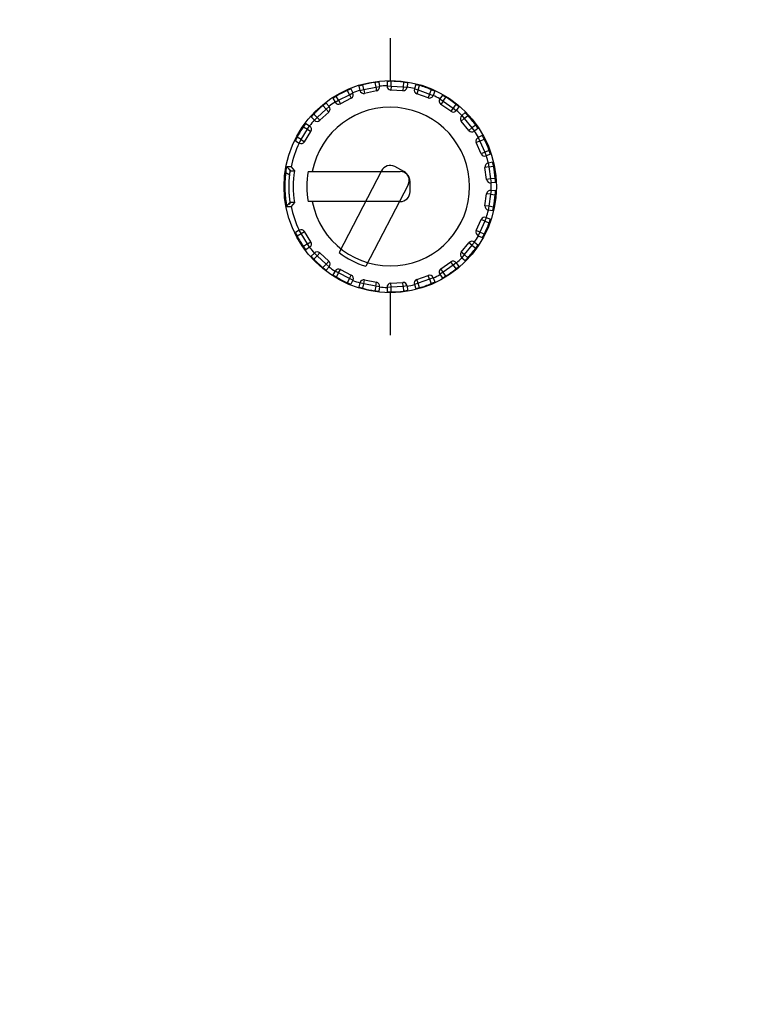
# Model space of a CAD drawing. Header units: millimetres. Extents: x -352 to 208, y -742 to -399.
# Tile 10 of 24: x -134 to -98, y -568 to -518. Entities that reach past the tile are written whole.
import ezdxf

# ---------------------------------------------------------------- set-up
doc = ezdxf.new("R2010")
doc.units = ezdxf.units.MM
doc.header["$LTSCALE"] = 23.1
doc.header["$PDMODE"] = 3
doc.header["$PDSIZE"] = 8
doc.layers.get('0').update_dxf_attribs({"linetype": 'CONTINUOUS'})
doc.layers.get('Defpoints').update_dxf_attribs({"linetype": 'CONTINUOUS'})
doc.layers.add('00_COMPONENTS', color=7, linetype='CONTINUOUS')
doc.layers.add('51__DRAFT_DIMS', color=7, linetype='CONTINUOUS')
doc.styles.get("Standard").update_dxf_attribs({"font": 'simfang.ttf'})
doc.dimstyles.new('DIMSTYLE_1', dxfattribs={"dimtxt": 3, "dimasz": 3, "dimexe": 2.5, "dimexo": 0.5, "dimgap": 0.75, "dimtad": 1, "dimdsep": 46, "dimtxsty": 'STANDARD', "dimblk": '_FILLED', "dimblk1": '_FILLED', "dimblk2": '_FILLED', "dimcen": 0.09, "dimclrt": 256, "dimazin": 2, "dimtp": 0.5, "dimtm": 0.5, "dimtfac": 1, "dimtofl": 0, "dimtmove": 0, "dimatfit": 3, "dimldrblk": '_FILLED', "dimfxl": 1, "dimtolj": 1, "dimarcsym": 0})

# ---------------------------------------------------------------- blocks, each defined once
blk = doc.blocks.new('_FILLED')
at = {"color": 0, "linetype": 'ByBlock'}
blk.add_solid([(0, 0), (-1, 0.167), (-1, -0.167)], dxfattribs=at)
blk = doc.blocks.new('*D8')
at = {"layer": '51__DRAFT_DIMS', "color": 0, "lineweight": -2}
for p, q in [((-50.109, -474.76), (-23.104, -474.757)), ((-25.603, -477.758), (-25.585, -641.258)), ((-151.411, -644.272), (-23.084, -644.258))]:
    blk.add_line(p, q, dxfattribs=at)
at = {"layer": 'Defpoints', "color": 0}
for p in [(-50.609, -474.76), (-151.911, -644.273), (-25.584, -644.258)]:
    blk.add_point(p, dxfattribs=at)
at = {"layer": '51__DRAFT_DIMS', "color": 0, "linetype": 'ByBlock', "lineweight": -2, "xscale": 3, "yscale": 3, "zscale": 3}
for p, rotation in [((-25.604, -474.758), 90.00653977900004), ((-25.584, -644.258), 270.0065397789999)]:
    blk.add_blockref('_FILLED', p, dxfattribs=dict(at, rotation=rotation))
at = {"layer": '51__DRAFT_DIMS', "insert": (-20.844, -561.786), "char_height": 3, "attachment_point": 2, "rotation": 270.0065, "line_spacing_factor": 0.9}
blk.add_mtext('\\A1;169.5{}{{\\H0.7x;}{}}', dxfattribs=at)

msp = doc.modelspace()

# ---------------------------------------------------------------- linework, layer by layer
at = {"layer": '00_COMPONENTS'}
for p, q in [((-115.74378, -519.41023), (-115.74353, -521.54295)), ((-115.89252, -521.58748), (-115.90223, -521.81185)), ((-115.70241, -521.82049), (-115.6921, -521.58212)), ((-117.90511, -522.04224), (-117.80068, -522.25677)), ((-117.7192, -521.96728), (-117.62086, -522.16919)), ((-117.31747, -521.82447), (-117.26627, -522.04313)), ((-117.26627, -522.04313), (-117.07153, -521.99754)), ((-117.07153, -521.99754), (-117.12618, -521.76529)), ((-117.07154, -521.99754), (-117.03082, -522.19335)), ((-117.07153, -521.99754), (-116.47445, -521.87339)), ((-116.43373, -522.0692), (-117.03083, -522.19335)), ((-116.51745, -521.6387), (-116.47445, -521.87339)), ((-116.47445, -521.87339), (-116.27768, -521.83758)), ((-116.47445, -521.87339), (-116.43373, -522.0692)), ((-116.31789, -521.61661), (-116.27768, -521.83758)), ((-115.90223, -521.81185), (-115.7024, -521.82049)), ((-115.70241, -521.82049), (-115.71604, -522.02003)), ((-115.10759, -522.06158), (-115.71604, -522.02003)), ((-115.70241, -521.82049), (-115.09397, -521.86204)), ((-115.09397, -521.86204), (-115.10759, -522.06158)), ((-115.07153, -521.6245), (-115.09397, -521.86204)), ((-115.09397, -521.86204), (-114.89483, -521.88064)), ((-114.87394, -521.65705), (-114.89483, -521.88064)), ((-114.45648, -521.74371), (-114.52636, -521.95717)), ((-114.52636, -521.95717), (-114.33628, -522.0194)), ((-114.33629, -522.0194), (-114.40324, -522.20786)), ((-114.33628, -522.0194), (-114.26183, -521.79271)), ((-114.33628, -522.0194), (-113.76162, -522.22356)), ((-113.67618, -522.00079), (-113.76162, -522.22356)), ((-113.49444, -522.08552), (-113.57488, -522.2952)), ((-118.62564, -522.43709), (-118.51734, -522.63384)), ((-118.51734, -522.63384), (-118.34212, -522.5374)), ((-118.34213, -522.5374), (-118.45716, -522.32837)), ((-118.34213, -522.5374), (-117.80068, -522.25677)), ((-118.34213, -522.5374), (-118.25009, -522.71497)), ((-117.70864, -522.43433), (-118.2501, -522.71497)), ((-117.80068, -522.25677), (-117.62086, -522.16919)), ((-117.80067, -522.25677), (-117.70864, -522.43433)), ((-113.82857, -522.41202), (-114.40324, -522.20786)), ((-113.76162, -522.22356), (-113.82857, -522.41202)), ((-113.76163, -522.22356), (-113.57488, -522.2952)), ((-113.11585, -522.28163), (-113.24072, -522.4683)), ((-113.24072, -522.4683), (-113.07449, -522.5795)), ((-113.07449, -522.5795), (-113.1898, -522.74291)), ((-113.07448, -522.57951), (-112.94183, -522.38119)), ((-113.07448, -522.57951), (-112.57621, -522.93114)), ((-119.41995, -523.40005), (-118.97429, -522.98374)), ((-119.13278, -522.80538), (-118.97429, -522.98374)), ((-118.9743, -522.98375), (-118.82477, -522.8509)), ((-118.97429, -522.98374), (-118.83776, -523.12989)), ((-118.97394, -522.68301), (-118.82477, -522.8509)), ((-112.69152, -523.09455), (-113.18981, -522.74291)), ((-112.57621, -522.93114), (-112.69153, -523.09455)), ((-112.4338, -522.73971), (-112.57621, -522.93114)), ((-112.5762, -522.93115), (-112.41573, -523.0505)), ((-112.2817, -522.8703), (-112.41573, -523.0505)), ((-119.72001, -523.37995), (-119.56265, -523.54019)), ((-119.41995, -523.40005), (-119.58712, -523.22981)), ((-119.56265, -523.54019), (-119.41994, -523.40005)), ((-119.41995, -523.40005), (-119.28342, -523.5462)), ((-118.83776, -523.12989), (-119.28342, -523.5462)), ((-112.01059, -523.45927), (-112.16572, -523.5855)), ((-111.78079, -524.05854), (-112.16572, -523.5855)), ((-111.97006, -523.16128), (-112.14066, -523.30734)), ((-112.14066, -523.30734), (-112.01059, -523.45927)), ((-112.01059, -523.45927), (-111.82935, -523.30409)), ((-112.01059, -523.45927), (-111.62567, -523.9323)), ((-120.22506, -524.5215), (-119.90825, -524.00039)), ((-120.10896, -523.87139), (-119.90825, -524.00039)), ((-119.98904, -523.71071), (-119.80011, -523.83214)), ((-119.90825, -524.00039), (-119.80011, -523.83214)), ((-119.90824, -524.00039), (-119.73735, -524.10429)), ((-111.62566, -523.9323), (-111.78079, -524.05854)), ((-111.4369, -523.78637), (-111.62567, -523.9323)), ((-111.62567, -523.9323), (-111.50334, -524.09053)), ((-111.32566, -523.95317), (-111.50334, -524.09053)), ((-120.51941, -524.5831), (-120.32466, -524.69494)), ((-120.22506, -524.5215), (-120.43196, -524.40268)), ((-120.32466, -524.69494), (-120.22506, -524.5215)), ((-120.22506, -524.5215), (-120.05416, -524.6254)), ((-120.05416, -524.6254), (-119.73735, -524.10428)), ((-111.10408, -524.31744), (-111.30777, -524.41206)), ((-111.30777, -524.41206), (-111.22351, -524.59345)), ((-111.22351, -524.59345), (-111.00712, -524.49294)), ((-111.22351, -524.59345), (-111.40694, -524.67315)), ((-111.16391, -525.23249), (-111.40694, -524.67314)), ((-111.22351, -524.59345), (-110.98048, -525.15279)), ((-110.75935, -525.06318), (-110.98048, -525.15279)), ((-110.98048, -525.15279), (-111.16391, -525.23249)), ((-110.98048, -525.15278), (-110.90538, -525.33816)), ((-110.69722, -525.25383), (-110.90538, -525.33816)), ((-120.76717, -526.08991), (-120.94232, -525.89013)), ((-120.84945, -525.99907), (-120.7699, -526.08961)), ((-120.73065, -525.89015), (-120.56303, -526.09009)), ((-115.05628, -526.11912), (-115.51367, -525.88209)), ((-110.77161, -525.89792), (-110.96974, -525.92517)), ((-110.88663, -526.52934), (-110.96974, -525.92517)), ((-110.80381, -525.70052), (-110.77161, -525.89791)), ((-110.58215, -525.66437), (-110.80381, -525.70052)), ((-110.77161, -525.89792), (-110.53613, -525.85949)), ((-110.77161, -525.89792), (-110.6885, -526.50208)), ((-120.80652, -526.31102), (-121.00483, -526.19884)), ((-120.77131, -526.0879), (-120.77088, -526.08812)), ((-119.87368, -526.13006), (-115.24301, -526.12953)), ((-116.18765, -526.09598), (-118.31822, -530.2074)), ((-110.6885, -526.50209), (-110.88663, -526.52934)), ((-110.4514, -526.47541), (-110.6885, -526.50208)), ((-110.6885, -526.50208), (-110.6662, -526.70084)), ((-114.84239, -526.7931), (-116.97336, -530.90531)), ((-114.74289, -527.14463), (-114.74295, -526.62947)), ((-110.44299, -526.6758), (-110.6662, -526.70084)), ((-110.96952, -527.85292), (-110.88655, -527.24872)), ((-110.68841, -527.27593), (-110.88655, -527.24872)), ((-110.68841, -527.27594), (-110.77138, -527.88012)), ((-110.66615, -527.07717), (-110.68841, -527.27594)), ((-110.68841, -527.27594), (-110.4513, -527.30256)), ((-110.44294, -527.10217), (-110.66615, -527.07717)), ((-120.77615, -527.67541), (-120.95718, -527.85211)), ((-120.76966, -527.69064), (-120.85586, -527.7888)), ((-120.77068, -527.69217), (-120.771, -527.69234)), ((-120.56285, -527.69016), (-120.73042, -527.89014)), ((-115.24284, -527.64469), (-119.87439, -527.64522)), ((-110.77138, -527.88012), (-110.96952, -527.85291)), ((-110.77139, -527.88013), (-110.80353, -528.07752)), ((-110.53589, -527.91849), (-110.77138, -527.88012)), ((-111.40644, -529.10504), (-111.16353, -528.54564)), ((-110.98008, -528.6253), (-111.16353, -528.54564)), ((-110.90503, -528.43991), (-110.98009, -528.62531)), ((-110.90503, -528.43991), (-110.69685, -528.5242)), ((-110.58187, -528.11363), (-110.80353, -528.07752)), ((-110.98008, -528.6253), (-111.22298, -529.18469)), ((-110.98008, -528.6253), (-110.75893, -528.71486)), ((-120.32416, -529.08528), (-120.51889, -529.19717)), ((-120.4314, -529.37756), (-120.22452, -529.2587)), ((-120.22452, -529.2587), (-120.32416, -529.08528)), ((-120.22452, -529.2587), (-120.05365, -529.15476)), ((-119.90759, -529.77973), (-120.22452, -529.2587)), ((-119.73671, -529.6758), (-120.05365, -529.15476)), ((-111.22299, -529.1847), (-111.40644, -529.10504)), ((-111.22298, -529.18469), (-111.3072, -529.3661)), ((-111.3072, -529.3661), (-111.1035, -529.46067)), ((-111.00657, -529.28516), (-111.22298, -529.18469)), ((-119.90759, -529.77973), (-120.10827, -529.90878)), ((-119.79941, -529.94796), (-119.98832, -530.06943)), ((-119.79941, -529.94796), (-119.90759, -529.77973)), ((-119.90758, -529.77974), (-119.73671, -529.6758)), ((-112.16497, -530.19285), (-111.78014, -529.71973)), ((-111.62499, -529.84594), (-112.00981, -530.31905)), ((-111.62499, -529.84593), (-111.78015, -529.71973)), ((-111.5027, -529.68767), (-111.62499, -529.84594)), ((-111.62499, -529.84594), (-111.43619, -529.99183)), ((-111.5027, -529.68767), (-111.32499, -529.82499)), ((-119.56188, -530.23986), (-119.71921, -530.40014)), ((-119.58628, -530.55024), (-119.41915, -530.37996)), ((-119.41915, -530.37997), (-119.56188, -530.23986)), ((-119.41915, -530.37996), (-119.28266, -530.23378)), ((-118.9734, -530.79617), (-119.41915, -530.37996)), ((-119.28266, -530.23378), (-118.8369, -530.64999)), ((-112.00981, -530.31905), (-112.16497, -530.19285)), ((-112.00981, -530.31905), (-112.13985, -530.47101)), ((-112.13985, -530.47101), (-111.96921, -530.61703)), ((-111.82853, -530.47419), (-112.00981, -530.31905)), ((-118.9734, -530.79617), (-119.13184, -530.97456)), ((-118.82385, -530.92898), (-118.97341, -530.79616)), ((-118.9734, -530.79617), (-118.8369, -530.64999)), ((-118.82385, -530.92898), (-118.97298, -531.09691)), ((-113.18886, -531.03568), (-112.69066, -530.68393)), ((-113.0735, -531.19906), (-113.18886, -531.03568)), ((-112.57531, -530.84731), (-113.0735, -531.19906)), ((-112.57531, -530.84731), (-112.69066, -530.68393)), ((-112.57531, -530.84731), (-112.43285, -531.03871)), ((-112.41485, -530.72791), (-112.5753, -530.84731)), ((-112.41485, -530.72791), (-112.28078, -530.90808)), ((-118.51637, -531.14596), (-118.62462, -531.34274)), ((-118.34112, -531.24237), (-118.51637, -531.14596)), ((-118.45612, -531.45143), (-118.34113, -531.24237)), ((-118.34113, -531.24236), (-118.24914, -531.06478)), ((-117.79962, -531.52288), (-118.34113, -531.24237)), ((-118.24914, -531.06478), (-117.70762, -531.34529)), ((-117.79962, -531.52288), (-117.904, -531.73743)), ((-117.79962, -531.52288), (-117.70762, -531.34529)), ((-117.61979, -531.61041), (-117.79962, -531.52288)), ((-114.40217, -531.57101), (-113.82755, -531.36671)), ((-113.76055, -531.55516), (-113.82755, -531.36671)), ((-113.57384, -531.48348), (-113.76057, -531.55517)), ((-113.57384, -531.48348), (-113.49334, -531.69315)), ((-113.0735, -531.19906), (-113.23972, -531.3103)), ((-113.23972, -531.3103), (-113.1148, -531.49694)), ((-112.9408, -531.39735), (-113.0735, -531.19906)), ((-117.61979, -531.61041), (-117.71808, -531.81234)), ((-117.26517, -531.73639), (-117.31631, -531.95507)), ((-117.07042, -531.78194), (-117.26517, -531.73639)), ((-117.12501, -532.0142), (-117.07042, -531.78194)), ((-117.07042, -531.78194), (-117.02975, -531.58612)), ((-116.47331, -531.90595), (-117.07042, -531.78194)), ((-117.02975, -531.58612), (-116.43263, -531.71013)), ((-116.47331, -531.90595), (-116.51625, -532.14065)), ((-116.27652, -531.94172), (-116.47331, -531.90595)), ((-116.4733, -531.90595), (-116.43263, -531.71013)), ((-116.27652, -531.94172), (-116.31669, -532.1627)), ((-115.70125, -531.95867), (-115.90107, -531.96736)), ((-115.90107, -531.96736), (-115.89131, -532.19173)), ((-115.71493, -531.75914), (-115.10649, -531.71745)), ((-115.70125, -531.95867), (-115.71492, -531.75914)), ((-115.09282, -531.91699), (-115.70125, -531.95867)), ((-115.69088, -532.19704), (-115.70125, -531.95867)), ((-115.09282, -531.91698), (-115.10649, -531.71745)), ((-114.89369, -531.89834), (-115.09282, -531.91699)), ((-115.09282, -531.91699), (-115.07033, -532.15452)), ((-114.89369, -531.89834), (-114.87275, -532.12192)), ((-114.33517, -531.75945), (-114.52524, -531.82173)), ((-114.52524, -531.82173), (-114.4553, -532.03517)), ((-114.33517, -531.75945), (-114.40217, -531.57101)), ((-113.76055, -531.55516), (-114.33517, -531.75945)), ((-114.26067, -531.98612), (-114.33517, -531.75945)), ((-113.76055, -531.55516), (-113.67507, -531.77792)), ((-115.74231, -532.23622), (-115.74207, -534.36894))]:
    msp.add_line(p, q, dxfattribs=at)
msp.add_circle((-115.74292, -526.88959), 5.34664, dxfattribs=at)
for centre, radius, start, end in [((-115.72666, -525.19205), 3.6101, 89.451533, 90.267823), ((-115.74292, -526.88959), 5.30771, 82.733001, 89.451323), ((-115.74292, -526.88959), 5.30771, 114.03953, 120.755535), ((-115.74292, -526.88959), 5.08687, 107.443515, 111.699999), ((-117.07154, -521.99754), 0.2, 193.176309, 281.74567), ((-115.74292, -526.88959), 5.30771, 98.39084, 105.106405), ((-116.47444, -521.87339), 0.2, 281.74567, 10.315032), ((-115.74292, -526.88959), 5.08687, 91.791341, 96.047826), ((-115.70241, -521.82049), 0.2, 177.524135, 266.093496), ((-115.09396, -521.86204), 0.2, 266.093496, 354.662858), ((-115.74292, -526.88959), 5.08687, 76.139167, 80.395652), ((-114.33629, -522.0194), 0.2, 161.871961, 250.441322), ((-115.74292, -526.88959), 5.30771, 67.083782, 73.796737), ((-117.80067, -522.25677), 0.2, 297.397844, 25.967205), ((-113.76161, -522.22356), 0.2, 250.441322, 339.010684), ((-115.74292, -526.88959), 5.08687, 60.486993, 64.743478), ((-113.07449, -522.5795), 0.2, 146.219787, 234.789148), ((-115.74292, -526.88959), 5.30771, 51.431077, 58.147091), ((-115.74292, -526.88959), 3.99998, 190.888706, 169.053756), ((-115.74292, -526.88959), 5.30771, 129.692373, 136.407806), ((-118.97429, -522.98374), 0.2, 313.050018, 41.619379), ((-115.74292, -526.88959), 5.08687, 123.095689, 127.352173), ((-118.34213, -522.5374), 0.2, 208.828483, 297.397844), ((-112.57621, -522.93114), 0.2, 234.789148, 323.35851), ((-115.74292, -526.88959), 5.08687, 44.834819, 49.091304), ((-115.74292, -526.88959), 5.08687, 138.747863, 143.004347), ((-119.41995, -523.40005), 0.2, 224.480657, 313.050018), ((-112.0106, -523.45927), 0.2, 130.567613, 219.136975), ((-115.74292, -526.88959), 5.30771, 35.779161, 42.494941), ((-115.74292, -526.88959), 5.30771, 145.344315, 152.060065), ((-119.90824, -524.00039), 0.2, 328.702192, 57.271553), ((-111.62566, -523.9323), 0.2, 219.136975, 307.706336), ((-115.74292, -526.88959), 5.08687, 29.182645, 33.43913), ((-111.22351, -524.59344), 0.2, 114.915439, 203.484801), ((-115.74292, -526.88959), 5.30771, 20.127149, 26.842613), ((-115.74292, -526.88959), 5.08687, 154.400037, 168.669203), ((-120.22506, -524.5215), 0.2, 240.132831, 328.702192), ((-110.98048, -525.15279), 0.2, 203.484801, 292.054162), ((-115.74292, -526.88959), 5.08687, 13.530471, 17.786956), ((-115.74372, -526.32603), 0.5, 62.60654, 152.60654), ((-110.77161, -525.89791), 0.2, 99.263265, 187.832627), ((-115.74292, -526.88959), 5.30771, 4.475531, 11.19071), ((-115.53935, -526.88956), 5.08689, 170.957683, 189.055038), ((-115.74292, -526.88959), 4.2, 169.581302, 190.364639), ((-115.24295, -526.62953), 0.5, 0.00654, 90.00654), ((-115.28633, -526.56305), 0.5, 332.60654, 62.60654), ((-110.6885, -526.50209), 0.2, 187.832627, 276.401988), ((-115.74292, -526.88959), 5.08687, 357.878297, 2.134782), ((-115.24289, -527.14469), 0.5, 270.00654, 0.00654), ((-110.68841, -527.27593), 0.2, 83.611092, 172.180453), ((-115.74292, -526.88959), 5.30771, 348.822368, 355.537548), ((-120.18402, -527.55489), 0.60427, 190.975552, 191.504645), ((-115.74292, -526.88959), 5.08687, 191.343669, 205.613043), ((-110.77138, -527.88013), 0.2, 172.180453, 260.749814), ((-110.98008, -528.6253), 0.2, 67.958918, 156.528279), ((-115.74292, -526.88959), 5.08687, 342.226124, 346.482608), ((-115.74292, -526.88959), 5.30771, 333.170466, 339.88593), ((-115.74292, -526.88959), 5.30771, 207.953013, 214.668763), ((-120.22452, -529.25869), 0.2, 31.310888, 119.880249), ((-115.74292, -526.88959), 5.08687, 326.57395, 330.830434), ((-111.22299, -529.1847), 0.2, 156.528279, 245.09764), ((-115.74292, -526.88959), 5.08687, 217.008732, 221.265217), ((-119.90758, -529.77974), 0.2, 302.741526, 31.310888), ((-115.74292, -526.88959), 5.30771, 317.518137, 324.233918), ((-111.62499, -529.84593), 0.2, 52.306744, 140.876105), ((-119.41915, -530.37996), 0.2, 46.963062, 135.532423), ((-115.74292, -526.88959), 4.2, 232.181302, 252.964639), ((-115.74292, -526.88959), 5.08687, 310.921776, 315.17826), ((-112.00981, -530.31905), 0.2, 140.876105, 229.445466), ((-115.74292, -526.88959), 5.30771, 223.605272, 230.320706), ((-118.97339, -530.79618), 0.2, 318.3937, 46.963062), ((-115.74292, -526.88959), 5.08687, 232.660906, 236.917391), ((-113.07351, -531.19906), 0.2, 125.223931, 213.793292), ((-112.5753, -530.84731), 0.2, 36.65457, 125.223931), ((-118.34114, -531.24236), 0.2, 62.615235, 151.184597), ((-115.74292, -526.88959), 5.30771, 239.257543, 245.973548), ((-117.79961, -531.52288), 0.2, 334.045874, 62.615235), ((-113.76055, -531.55516), 0.2, 21.002396, 109.571757), ((-115.74292, -526.88959), 5.08687, 295.269602, 299.526086), ((-115.74292, -526.88959), 5.30771, 301.865987, 308.582002), ((-115.74292, -526.88959), 5.08687, 248.31308, 252.569565), ((-117.07042, -531.78194), 0.2, 78.267409, 166.836771), ((-115.74292, -526.88959), 5.30771, 254.906673, 261.622238), ((-116.4733, -531.90595), 0.2, 349.698048, 78.267409), ((-115.74292, -526.88959), 5.08687, 263.965254, 268.221739), ((-115.70125, -531.95867), 0.2, 93.919583, 182.488945), ((-115.09282, -531.91698), 0.2, 5.350222, 93.919583), ((-115.74292, -526.88959), 5.08687, 279.617428, 283.873913), ((-114.33518, -531.75946), 0.2, 109.571757, 198.141118), ((-115.74292, -526.88959), 5.30771, 286.216341, 292.929297), ((-115.7262, -528.61467), 3.58254, 269.742227, 270.564781), ((-115.74292, -526.88959), 5.30771, 270.561756, 277.280078)]:
    msp.add_arc(centre, radius, start, end, dxfattribs=at)
for points, knots in [([(-115.74353, -521.58199), (-115.75381, -521.58204), (-115.77367, -521.58222), (-115.8021, -521.58274), (-115.8276, -521.58343), (-115.84946, -521.58424), (-115.86515, -521.58498), (-115.87543, -521.58561), (-115.88139, -521.58601), (-115.88595, -521.58643), (-115.88952, -521.5867), (-115.89117, -521.58714), (-115.89251, -521.58723), (-115.89252, -521.58748)], [0, 0, 0, 0, 0.20667525, 0.39925873, 0.57172017, 0.71962972, 0.83915597, 0.8872912, 0.92718523, 0.95851892, 0.98113861, 0.99494524, 1, 1, 1, 1]), ([(-117.7192, -521.96728), (-117.71935, -521.96697), (-117.72115, -521.96775), (-117.72352, -521.96809), (-117.72833, -521.96986), (-117.73449, -521.97194), (-117.74243, -521.97487), (-117.75188, -521.9784), (-117.7628, -521.98259), (-117.77997, -521.9893), (-117.80416, -521.99902), (-117.83575, -522.0121), (-117.86985, -522.02667), (-117.89323, -522.03694), (-117.90511, -522.04224)], [0, 0, 0, 0, 0.00524761, 0.01988292, 0.04389147, 0.07711259, 0.119197, 0.16971206, 0.22821472, 0.29412804, 0.44546095, 0.6180124, 0.80545769, 1, 1, 1, 1]), ([(-117.12618, -521.76529), (-117.13873, -521.76868), (-117.16333, -521.77546), (-117.19893, -521.78569), (-117.23166, -521.79547), (-117.26024, -521.80436), (-117.28099, -521.81106), (-117.29469, -521.81568), (-117.30269, -521.81842), (-117.30877, -521.82069), (-117.31362, -521.82236), (-117.31566, -521.82359), (-117.31755, -521.82413), (-117.31747, -521.82447)], [0, 0, 0, 0, 0.1945997, 0.38207021, 0.55462647, 0.70594388, 0.83033302, 0.8808337, 0.92290467, 0.9561161, 0.98011863, 0.99475126, 1, 1, 1, 1]), ([(-116.31789, -521.61661), (-116.31796, -521.61626), (-116.3199, -521.61654), (-116.32227, -521.61623), (-116.3274, -521.61664), (-116.3339, -521.61699), (-116.34236, -521.61766), (-116.35243, -521.61852), (-116.3641, -521.61961), (-116.38248, -521.62144), (-116.40843, -521.62428), (-116.44243, -521.62836), (-116.47925, -521.6332), (-116.50457, -521.63679), (-116.51745, -521.63869)], [0, 0, 0, 0, 0.00524519, 0.01988339, 0.0438996, 0.07713337, 0.11923519, 0.16976919, 0.22828979, 0.29421973, 0.44557333, 0.61812048, 0.80553635, 1, 1, 1, 1]), ([(-114.87394, -521.65705), (-114.87391, -521.6567), (-114.87585, -521.65643), (-114.87804, -521.65549), (-114.88307, -521.65449), (-114.8894, -521.65307), (-114.8977, -521.65145), (-114.91191, -521.64874), (-114.93338, -521.64493), (-114.96292, -521.64002), (-114.99667, -521.63479), (-115.03334, -521.62952), (-115.05864, -521.62615), (-115.07153, -521.62451)], [0, 0, 0, 0, 0.00525111, 0.01988618, 0.04389055, 0.07710266, 0.11917334, 0.16967405, 0.294066, 0.44538571, 0.61794118, 0.80540745, 1, 1, 1, 1]), ([(-114.26183, -521.79271), (-114.27433, -521.78908), (-114.29892, -521.78207), (-114.33473, -521.77229), (-114.36785, -521.76362), (-114.39317, -521.75728), (-114.41112, -521.75297), (-114.42254, -521.7503), (-114.43239, -521.74809), (-114.44068, -521.74627), (-114.44707, -521.74504), (-114.45209, -521.74393), (-114.45448, -521.74392), (-114.45637, -521.74338), (-114.45648, -521.74371)], [0, 0, 0, 0, 0.19447874, 0.38190223, 0.55445222, 0.70580261, 0.77172957, 0.83024741, 0.88077898, 0.92287849, 0.95610974, 0.9801227, 0.99475743, 1, 1, 1, 1]), ([(-113.49444, -522.08552), (-113.49431, -522.08519), (-113.49611, -522.08441), (-113.49797, -522.08291), (-113.50256, -522.0806), (-113.50828, -522.07752), (-113.51585, -522.07371), (-113.52488, -522.06922), (-113.53541, -522.06409), (-113.55204, -522.05612), (-113.57565, -522.04508), (-113.60678, -522.03092), (-113.64071, -522.01593), (-113.66418, -522.00586), (-113.67617, -522.00079)], [0, 0, 0, 0, 0.00524624, 0.01988132, 0.04389061, 0.07711357, 0.119201, 0.16971946, 0.22822532, 0.29414174, 0.44547858, 0.61802939, 0.80547033, 1, 1, 1, 1]), ([(-118.45717, -522.32837), (-118.46835, -522.33502), (-118.49023, -522.34821), (-118.52179, -522.36768), (-118.5507, -522.38595), (-118.57259, -522.40012), (-118.58798, -522.41028), (-118.5977, -522.41679), (-118.60604, -522.42248), (-118.61301, -522.42728), (-118.61826, -522.43111), (-118.62249, -522.43403), (-118.62413, -522.43577), (-118.62581, -522.43678), (-118.62564, -522.43709)], [0, 0, 0, 0, 0.19453191, 0.38197681, 0.55453015, 0.70586554, 0.77178028, 0.83028499, 0.8808017, 0.92288737, 0.95610967, 0.98011856, 0.99475333, 1, 1, 1, 1]), ([(-112.94183, -522.38119), (-112.95288, -522.37432), (-112.97465, -522.36096), (-113.00646, -522.34189), (-113.03598, -522.32463), (-113.05862, -522.31172), (-113.07473, -522.30273), (-113.08498, -522.29709), (-113.09386, -522.29231), (-113.10134, -522.28833), (-113.10715, -522.28543), (-113.11169, -522.28302), (-113.11398, -522.28236), (-113.11566, -522.28134), (-113.11585, -522.28163)], [0, 0, 0, 0, 0.19453354, 0.38197852, 0.55453148, 0.70586574, 0.77177975, 0.83028379, 0.88079983, 0.92288502, 0.9561073, 0.98011664, 0.99475222, 1, 1, 1, 1]), ([(-118.97394, -522.68301), (-118.97417, -522.68274), (-118.97569, -522.68398), (-118.97788, -522.68495), (-118.98204, -522.68795), (-118.9874, -522.69162), (-118.99427, -522.69658), (-119.00241, -522.70254), (-119.0118, -522.70952), (-119.02653, -522.72062), (-119.04721, -522.73651), (-119.0741, -522.75763), (-119.10301, -522.78086), (-119.12276, -522.79707), (-119.13277, -522.80538)], [0, 0, 0, 0, 0.00524737, 0.01988327, 0.04389311, 0.07711626, 0.11920336, 0.16972134, 0.22822685, 0.29414278, 0.44547891, 0.61802962, 0.80547035, 1, 1, 1, 1]), ([(-112.2817, -522.8703), (-112.28149, -522.87002), (-112.28301, -522.86878), (-112.2844, -522.86684), (-112.28819, -522.86338), (-112.29287, -522.85887), (-112.29912, -522.85316), (-112.30661, -522.8464), (-112.31536, -522.83862), (-112.32922, -522.82646), (-112.34898, -522.80945), (-112.37513, -522.78743), (-112.40375, -522.76385), (-112.42364, -522.74781), (-112.43381, -522.7397)], [0, 0, 0, 0, 0.00524722, 0.0198826, 0.04389162, 0.07711353, 0.11919891, 0.16971521, 0.22821939, 0.29413416, 0.44546923, 0.61802106, 0.80546468, 1, 1, 1, 1]), ([(-119.58712, -523.22981), (-119.59609, -523.23923), (-119.6136, -523.25783), (-119.63874, -523.2851), (-119.66165, -523.31049), (-119.6789, -523.33004), (-119.69098, -523.34397), (-119.69859, -523.35287), (-119.70508, -523.36059), (-119.7105, -523.3671), (-119.71452, -523.3722), (-119.7178, -523.37615), (-119.71891, -523.37827), (-119.72025, -523.3797), (-119.72001, -523.37995)], [0, 0, 0, 0, 0.19453308, 0.3819782, 0.55453165, 0.70586693, 0.77178153, 0.83028606, 0.88080271, 0.92288836, 0.9561105, 0.98011914, 0.99475362, 1, 1, 1, 1]), ([(-111.82935, -523.3041), (-111.83814, -523.29451), (-111.85549, -523.27576), (-111.88098, -523.24882), (-111.90475, -523.22424), (-111.92307, -523.20569), (-111.93615, -523.1927), (-111.94451, -523.1845), (-111.95176, -523.1775), (-111.95789, -523.17165), (-111.96271, -523.16728), (-111.96642, -523.16374), (-111.96846, -523.16249), (-111.96979, -523.16105), (-111.97006, -523.16128)], [0, 0, 0, 0, 0.19453399, 0.38197898, 0.55453189, 0.70586622, 0.77178031, 0.83028442, 0.88080069, 0.92288611, 0.95610837, 0.98011746, 0.99475266, 1, 1, 1, 1]), ([(-119.98904, -523.71071), (-119.98934, -523.71053), (-119.99047, -523.71213), (-119.99231, -523.71365), (-119.99551, -523.71766), (-119.99969, -523.72264), (-120.00496, -523.72927), (-120.01119, -523.7372), (-120.01835, -523.74646), (-120.02954, -523.76112), (-120.04516, -523.78199), (-120.06535, -523.80959), (-120.08692, -523.83976), (-120.10157, -523.86069), (-120.10896, -523.87139)], [0, 0, 0, 0, 0.0052478, 0.01988386, 0.04389362, 0.07711633, 0.11920259, 0.1697197, 0.2282245, 0.29413974, 0.44547505, 0.61802601, 0.80546787, 1, 1, 1, 1]), ([(-111.32566, -523.95317), (-111.32538, -523.95296), (-111.32651, -523.95136), (-111.32732, -523.94911), (-111.33004, -523.94476), (-111.33333, -523.93915), (-111.33782, -523.93196), (-111.3432, -523.92343), (-111.34953, -523.91359), (-111.35959, -523.89814), (-111.37403, -523.87643), (-111.39327, -523.84816), (-111.41447, -523.81773), (-111.42929, -523.79692), (-111.4369, -523.78637)], [0, 0, 0, 0, 0.00524702, 0.01988244, 0.04389173, 0.07711418, 0.1192004, 0.16971759, 0.22822252, 0.294138, 0.44547391, 0.61802542, 0.80546768, 1, 1, 1, 1]), ([(-120.43196, -524.40268), (-120.43806, -524.41417), (-120.44991, -524.43681), (-120.46676, -524.46984), (-120.48196, -524.50047), (-120.4933, -524.52395), (-120.50117, -524.54063), (-120.5061, -524.55124), (-120.51026, -524.56043), (-120.51373, -524.56816), (-120.51622, -524.57416), (-120.51832, -524.57885), (-120.51882, -524.58119), (-120.51972, -524.58292), (-120.51941, -524.5831)], [0, 0, 0, 0, 0.19453395, 0.38197952, 0.55453308, 0.705868, 0.77178228, 0.83028649, 0.8808027, 0.92288791, 0.95610988, 0.98011858, 0.99475328, 1, 1, 1, 1]), ([(-111.00712, -524.49293), (-111.01299, -524.48133), (-111.02465, -524.4586), (-111.04192, -524.42578), (-111.05818, -524.39569), (-111.07082, -524.37289), (-111.07991, -524.35684), (-111.08574, -524.3467), (-111.09084, -524.33799), (-111.09516, -524.33071), (-111.09862, -524.32521), (-111.10124, -524.32079), (-111.10286, -524.31904), (-111.10376, -524.3173), (-111.10408, -524.31744)], [0, 0, 0, 0, 0.19453245, 0.38197714, 0.55452986, 0.70586454, 0.77177896, 0.83028343, 0.8808, 0.92288565, 0.9561081, 0.98011735, 0.99475265, 1, 1, 1, 1]), ([(-110.69722, -525.25383), (-110.6969, -525.2537), (-110.69756, -525.25185), (-110.69773, -525.24947), (-110.69918, -525.24454), (-110.70083, -525.23825), (-110.70321, -525.23012), (-110.70609, -525.22046), (-110.70953, -525.20927), (-110.71506, -525.19167), (-110.7231, -525.16687), (-110.734, -525.13446), (-110.74621, -525.09944), (-110.75487, -525.0754), (-110.75934, -525.06319)], [0, 0, 0, 0, 0.00524604, 0.01988082, 0.04388985, 0.07711263, 0.11919989, 0.16971816, 0.22822377, 0.29413994, 0.44547664, 0.61802787, 0.80546915, 1, 1, 1, 1]), ([(-121.00483, -526.19882), (-121.00058, -526.16818), (-120.99202, -526.11095), (-120.97857, -526.03252), (-120.96777, -525.97639), (-120.96009, -525.94019), (-120.95565, -525.92043), (-120.952, -525.90582), (-120.94965, -525.89702), (-120.94795, -525.89235), (-120.94728, -525.89059), (-120.94605, -525.88907), (-120.94516, -525.89013), (-120.94391, -525.89048), (-120.94296, -525.8901), (-120.94232, -525.89013)], [0, 0, 0, 0, 0.29060932, 0.54363227, 0.74753093, 0.82756089, 0.89119667, 0.93802596, 0.96847763, 0.97773247, 0.98345911, 0.98797834, 0.99109984, 0.99400096, 1, 1, 1, 1]), ([(-120.73065, -525.89015), (-120.7483, -525.89015), (-120.78359, -525.89017), (-120.82771, -525.89014), (-120.86299, -525.89023), (-120.88944, -525.89011), (-120.91588, -525.89009), (-120.93353, -525.89066), (-120.94232, -525.89013)], [0, 0, 0, 0, 0.25015707, 0.50021471, 0.62522775, 0.7501308, 0.87517295, 1, 1, 1, 1]), ([(-110.53613, -525.8595), (-110.53865, -525.84674), (-110.54375, -525.82171), (-110.55152, -525.78545), (-110.55906, -525.75209), (-110.56508, -525.72673), (-110.5695, -525.70883), (-110.57238, -525.69748), (-110.57494, -525.68773), (-110.57713, -525.67955), (-110.57899, -525.67332), (-110.58032, -525.66836), (-110.58141, -525.66623), (-110.58181, -525.66431), (-110.58215, -525.66437)], [0, 0, 0, 0, 0.19453541, 0.381982, 0.55453481, 0.70586809, 0.77178147, 0.83028492, 0.88079992, 0.92288402, 0.95610582, 0.9801153, 0.99475141, 1, 1, 1, 1]), ([(-121.00483, -526.19882), (-121.02508, -526.34505), (-121.05088, -526.64122), (-121.05289, -527.01308), (-121.03549, -527.31052), (-121.0141, -527.52304), (-120.98699, -527.70337), (-120.96678, -527.80977), (-120.95717, -527.8521)], [0, 0, 0, 0, 0.26658441, 0.5360353, 0.67078783, 0.80450751, 0.92161633, 1, 1, 1, 1]), ([(-120.77724, -527.66994), (-120.78012, -527.65509), (-120.78637, -527.61841), (-120.80028, -527.52538), (-120.81605, -527.3872), (-120.82968, -527.21063), (-120.8402, -526.97042), (-120.83841, -526.72979), (-120.82432, -526.49), (-120.81331, -526.3705), (-120.80652, -526.31102)], [0, 0, 0, 0, 0.03328831, 0.08187123, 0.20696851, 0.33922844, 0.4714959, 0.73599281, 0.86826065, 1, 1, 1, 1]), ([(-120.80652, -526.31102), (-120.80457, -526.29397), (-120.80063, -526.26136), (-120.79441, -526.21515), (-120.78843, -526.17469), (-120.78304, -526.14126), (-120.77862, -526.11621), (-120.77556, -526.10089), (-120.77368, -526.0932), (-120.77272, -526.09017), (-120.77211, -526.08859), (-120.77154, -526.08791), (-120.77131, -526.0879)], [0, 0, 0, 0, 0.22749498, 0.43550353, 0.61812812, 0.76981883, 0.88437578, 0.95554131, 0.97651872, 0.98978873, 0.99695343, 1, 1, 1, 1]), ([(-120.7699, -526.08961), (-120.76973, -526.08979), (-120.76888, -526.09036), (-120.76787, -526.08983), (-120.76717, -526.08991)], [0, 0, 0, 0, 0.26381877, 1, 1, 1, 1]), ([(-120.76717, -526.08991), (-120.75874, -526.09082), (-120.74166, -526.0903), (-120.71618, -526.08963), (-120.69064, -526.09016), (-120.66513, -526.09008), (-120.63961, -526.09003), (-120.60557, -526.09008), (-120.58005, -526.09008), (-120.56303, -526.09009)], [0, 0, 0, 0, 0.12466759, 0.25003, 0.37485383, 0.4998408, 0.62488931, 0.74990909, 1, 1, 1, 1]), ([(-110.44299, -526.6758), (-110.44264, -526.67576), (-110.44279, -526.6738), (-110.44232, -526.67146), (-110.44238, -526.66632), (-110.44229, -526.65982), (-110.44238, -526.65135), (-110.44255, -526.64126), (-110.44284, -526.62955), (-110.44341, -526.61111), (-110.44447, -526.58505), (-110.44622, -526.55089), (-110.44853, -526.51387), (-110.45038, -526.48838), (-110.4514, -526.47541)], [0, 0, 0, 0, 0.00524198, 0.01987457, 0.04388335, 0.07710865, 0.11920169, 0.16972602, 0.228236, 0.29415641, 0.44549804, 0.61804774, 0.80548257, 1, 1, 1, 1]), ([(-110.4513, -527.30256), (-110.45029, -527.28958), (-110.44844, -527.2641), (-110.44615, -527.22707), (-110.4444, -527.19291), (-110.44335, -527.16685), (-110.44278, -527.14841), (-110.44249, -527.13671), (-110.44233, -527.12662), (-110.44223, -527.11814), (-110.44233, -527.11164), (-110.44227, -527.10651), (-110.44274, -527.10416), (-110.4426, -527.10221), (-110.44294, -527.10217)], [0, 0, 0, 0, 0.19451718, 0.38195381, 0.55450502, 0.70584582, 0.77176533, 0.83027495, 0.88079875, 0.92289134, 0.95611672, 0.98012542, 0.99475779, 1, 1, 1, 1]), ([(-120.95717, -527.8521), (-120.95593, -527.85756), (-120.95375, -527.86698), (-120.95071, -527.87868), (-120.94878, -527.88562), (-120.94741, -527.88887), (-120.9468, -527.89018), (-120.94578, -527.89083), (-120.94461, -527.89034), (-120.94265, -527.88994), (-120.93978, -527.89052), (-120.93523, -527.88988), (-120.9295, -527.89023), (-120.92264, -527.89025), (-120.91578, -527.89022), (-120.90664, -527.89014), (-120.8952, -527.89012), (-120.88148, -527.89016), (-120.86317, -527.8902), (-120.84029, -527.8902), (-120.81283, -527.89017), (-120.77621, -527.89014), (-120.74874, -527.89014), (-120.73042, -527.89014)], [0, 0, 0, 0, 0.06566345, 0.11319623, 0.14187934, 0.14977919, 0.15454067, 0.1587884, 0.16208904, 0.1686643, 0.18222513, 0.19549179, 0.22232112, 0.24917943, 0.27596118, 0.3027258, 0.35630676, 0.40993622, 0.46357525, 0.57083233, 0.67808394, 0.7853581, 1, 1, 1, 1]), ([(-120.771, -527.69234), (-120.77129, -527.69239), (-120.7722, -527.69132), (-120.77297, -527.68875), (-120.7746, -527.68315), (-120.77553, -527.67845), (-120.77615, -527.67541)], [0, 0, 0, 0, 0.04960599, 0.18928248, 0.48163738, 1, 1, 1, 1]), ([(-120.56285, -527.69016), (-120.58009, -527.69016), (-120.60596, -527.69018), (-120.64044, -527.69025), (-120.66629, -527.69031), (-120.68784, -527.69033), (-120.70508, -527.69028), (-120.71801, -527.69022), (-120.73094, -527.69021), (-120.7417, -527.69039), (-120.75032, -527.69046), (-120.75571, -527.69025), (-120.76003, -527.69013), (-120.76322, -527.69033), (-120.76601, -527.69081), (-120.76778, -527.6901), (-120.76903, -527.69), (-120.76945, -527.69051), (-120.76964, -527.69077)], [0, 0, 0, 0, 0.24979231, 0.37464352, 0.49947482, 0.62433065, 0.68678307, 0.74923946, 0.81163964, 0.87394289, 0.90514409, 0.93649839, 0.95213277, 0.96761086, 0.98313247, 0.99149464, 0.99537787, 1, 1, 1, 1]), ([(-110.58187, -528.11363), (-110.58153, -528.11368), (-110.58113, -528.11176), (-110.58004, -528.10964), (-110.57871, -528.10468), (-110.57686, -528.09845), (-110.57467, -528.09027), (-110.5721, -528.08051), (-110.56923, -528.06916), (-110.56481, -528.05126), (-110.5588, -528.0259), (-110.55127, -527.99254), (-110.5435, -527.95628), (-110.53841, -527.93125), (-110.53589, -527.91848)], [0, 0, 0, 0, 0.00524832, 0.01988468, 0.04389431, 0.0771162, 0.11920106, 0.16971684, 0.22822085, 0.2941355, 0.44547026, 0.61802158, 0.805465, 1, 1, 1, 1]), ([(-110.75893, -528.71485), (-110.75445, -528.70263), (-110.7458, -528.6786), (-110.7336, -528.64357), (-110.72271, -528.61115), (-110.71467, -528.58635), (-110.70915, -528.56876), (-110.70571, -528.55757), (-110.70283, -528.5479), (-110.70046, -528.53977), (-110.6988, -528.53348), (-110.69736, -528.52856), (-110.69718, -528.52617), (-110.69652, -528.52433), (-110.69685, -528.5242)], [0, 0, 0, 0, 0.19453077, 0.38197415, 0.55452671, 0.70586229, 0.77177744, 0.83028261, 0.88080033, 0.92288712, 0.95610998, 0.98011899, 0.99475365, 1, 1, 1, 1]), ([(-120.51889, -529.19717), (-120.51919, -529.19734), (-120.51829, -529.19908), (-120.51779, -529.20142), (-120.51569, -529.2061), (-120.51319, -529.2121), (-120.50973, -529.21983), (-120.50556, -529.22902), (-120.50063, -529.23963), (-120.49276, -529.25631), (-120.48142, -529.27978), (-120.4662, -529.31041), (-120.44935, -529.34344), (-120.43749, -529.36607), (-120.4314, -529.37756)], [0, 0, 0, 0, 0.00524782, 0.0198839, 0.04389368, 0.07711641, 0.1192027, 0.16971984, 0.22822466, 0.29413995, 0.44547537, 0.61802635, 0.80546801, 1, 1, 1, 1]), ([(-111.1035, -529.46067), (-111.10318, -529.46082), (-111.10228, -529.45908), (-111.10066, -529.45732), (-111.09804, -529.45291), (-111.09458, -529.44741), (-111.09026, -529.44012), (-111.08516, -529.43142), (-111.07933, -529.42127), (-111.07024, -529.40522), (-111.05761, -529.38241), (-111.04136, -529.35232), (-111.0241, -529.3195), (-111.01244, -529.29677), (-111.00657, -529.28516)], [0, 0, 0, 0, 0.00524698, 0.01988239, 0.04389165, 0.07711403, 0.11920021, 0.16971737, 0.2282223, 0.2941378, 0.44547367, 0.61802505, 0.80546746, 1, 1, 1, 1]), ([(-120.10827, -529.90878), (-120.10087, -529.91948), (-120.08623, -529.94041), (-120.06465, -529.97057), (-120.04445, -529.99816), (-120.02882, -530.01903), (-120.01763, -530.03369), (-120.01047, -530.04295), (-120.00423, -530.05087), (-119.99896, -530.0575), (-119.99478, -530.06248), (-119.99159, -530.0665), (-119.98974, -530.06802), (-119.98861, -530.06962), (-119.98832, -530.06943)], [0, 0, 0, 0, 0.19453396, 0.38197956, 0.55453313, 0.70586803, 0.77178232, 0.83028653, 0.88080273, 0.92288793, 0.9561099, 0.98011859, 0.99475328, 1, 1, 1, 1]), ([(-111.43619, -529.99182), (-111.42859, -529.98127), (-111.41377, -529.96046), (-111.39258, -529.93002), (-111.37334, -529.90175), (-111.35891, -529.88004), (-111.34885, -529.86458), (-111.34252, -529.85474), (-111.33714, -529.8462), (-111.33266, -529.83902), (-111.32937, -529.83341), (-111.32665, -529.82906), (-111.32584, -529.82681), (-111.32471, -529.82521), (-111.32499, -529.82499)], [0, 0, 0, 0, 0.19453225, 0.38197662, 0.55452945, 0.70586423, 0.77177867, 0.83028316, 0.8807998, 0.92288556, 0.95610808, 0.98011735, 0.99475266, 1, 1, 1, 1]), ([(-119.71921, -530.40014), (-119.71945, -530.40039), (-119.71811, -530.40182), (-119.717, -530.40393), (-119.71372, -530.40788), (-119.70969, -530.41298), (-119.70427, -530.41949), (-119.69778, -530.42721), (-119.69017, -530.4361), (-119.67809, -530.45004), (-119.66083, -530.46958), (-119.63792, -530.49497), (-119.61277, -530.52223), (-119.59526, -530.54082), (-119.58628, -530.55024)], [0, 0, 0, 0, 0.00524745, 0.0198833, 0.04389301, 0.07711589, 0.1192026, 0.16972017, 0.2282253, 0.29414086, 0.44547656, 0.6180274, 0.80546875, 1, 1, 1, 1]), ([(-111.96921, -530.61703), (-111.96894, -530.61726), (-111.96761, -530.61583), (-111.96557, -530.61457), (-111.96186, -530.61103), (-111.95704, -530.60666), (-111.95092, -530.60081), (-111.94366, -530.59381), (-111.93531, -530.58561), (-111.92223, -530.57261), (-111.90391, -530.55406), (-111.88015, -530.52947), (-111.85467, -530.50252), (-111.83732, -530.48378), (-111.82853, -530.47418)], [0, 0, 0, 0, 0.00524702, 0.01988232, 0.04389141, 0.07711357, 0.11919943, 0.16971622, 0.22822076, 0.29413586, 0.44547129, 0.61802291, 0.80546588, 1, 1, 1, 1]), ([(-119.13184, -530.97457), (-119.12182, -530.98288), (-119.10207, -530.99908), (-119.07315, -531.0223), (-119.04626, -531.04342), (-119.02558, -531.0593), (-119.01085, -531.0704), (-119.00146, -531.07738), (-118.99331, -531.08333), (-118.98645, -531.08829), (-118.98108, -531.09196), (-118.97692, -531.09497), (-118.97473, -531.09593), (-118.97321, -531.09717), (-118.97298, -531.09691)], [0, 0, 0, 0, 0.19453155, 0.38197616, 0.55452956, 0.70586529, 0.77178024, 0.83028515, 0.88080219, 0.92288818, 0.95611055, 0.98011929, 0.99475375, 1, 1, 1, 1]), ([(-112.43286, -531.03872), (-112.42269, -531.03061), (-112.40281, -531.01457), (-112.37419, -530.99098), (-112.34804, -530.96894), (-112.32829, -530.95193), (-112.31443, -530.93977), (-112.30568, -530.93199), (-112.2982, -530.92523), (-112.29195, -530.91952), (-112.28727, -530.91501), (-112.28348, -530.91155), (-112.28209, -530.9096), (-112.28057, -530.90836), (-112.28078, -530.90808)], [0, 0, 0, 0, 0.19453507, 0.38198057, 0.55453358, 0.7058675, 0.77178125, 0.830285, 0.88080082, 0.92288581, 0.95610788, 0.98011698, 0.99475235, 1, 1, 1, 1]), ([(-118.62462, -531.34274), (-118.62479, -531.34305), (-118.62311, -531.34407), (-118.62147, -531.34581), (-118.61725, -531.34872), (-118.61199, -531.35255), (-118.60502, -531.35735), (-118.59668, -531.36303), (-118.58695, -531.36954), (-118.57156, -531.3797), (-118.54967, -531.39386), (-118.52076, -531.41213), (-118.48919, -531.43159), (-118.46731, -531.44477), (-118.45613, -531.45142)], [0, 0, 0, 0, 0.0052477, 0.01988383, 0.04389378, 0.07711683, 0.1192036, 0.16972126, 0.22822657, 0.29414231, 0.44547818, 0.61802887, 0.8054699, 1, 1, 1, 1]), ([(-113.1148, -531.49694), (-113.11461, -531.49723), (-113.11293, -531.49621), (-113.11063, -531.49556), (-113.1061, -531.49315), (-113.10029, -531.49024), (-113.09281, -531.48626), (-113.08393, -531.48148), (-113.07368, -531.47583), (-113.05758, -531.46684), (-113.03494, -531.45392), (-113.00542, -531.43666), (-112.97361, -531.41758), (-112.95185, -531.40421), (-112.9408, -531.39735)], [0, 0, 0, 0, 0.00524745, 0.01988311, 0.04389243, 0.07711463, 0.11920027, 0.16971686, 0.22822135, 0.29413642, 0.44547186, 0.61802357, 0.80546641, 1, 1, 1, 1]), ([(-117.904, -531.73743), (-117.89212, -531.74272), (-117.86874, -531.75299), (-117.83463, -531.76755), (-117.80304, -531.78063), (-117.77885, -531.79034), (-117.76168, -531.79704), (-117.75076, -531.80123), (-117.74131, -531.80476), (-117.73336, -531.80769), (-117.72721, -531.80977), (-117.72239, -531.81154), (-117.72003, -531.81188), (-117.71823, -531.81266), (-117.71808, -531.81234)], [0, 0, 0, 0, 0.19454407, 0.38199299, 0.55454676, 0.70587908, 0.7717914, 0.83029344, 0.88080766, 0.92289114, 0.95611161, 0.98011922, 0.99475334, 1, 1, 1, 1]), ([(-117.31631, -531.95507), (-117.31639, -531.95541), (-117.31451, -531.95594), (-117.31246, -531.95717), (-117.30762, -531.95884), (-117.30153, -531.96111), (-117.29354, -531.96385), (-117.27983, -531.96846), (-117.25908, -531.97516), (-117.23049, -531.98404), (-117.19776, -531.99382), (-117.16216, -532.00403), (-117.13756, -532.01081), (-117.12501, -532.0142)], [0, 0, 0, 0, 0.00525002, 0.01988403, 0.04388767, 0.07709996, 0.11917191, 0.1696735, 0.29406461, 0.4453829, 0.61793697, 0.805403, 1, 1, 1, 1]), ([(-114.4553, -532.03517), (-114.45519, -532.0355), (-114.4533, -532.03496), (-114.45091, -532.03495), (-114.44589, -532.03383), (-114.4395, -532.03261), (-114.43122, -532.03079), (-114.42136, -532.02857), (-114.40995, -532.0259), (-114.392, -532.02158), (-114.36668, -532.01524), (-114.33356, -532.00657), (-114.29776, -531.99677), (-114.27317, -531.98976), (-114.26067, -531.98613)], [0, 0, 0, 0, 0.00524163, 0.01987612, 0.04388876, 0.07711961, 0.11921957, 0.16975169, 0.22826978, 0.29419771, 0.44554918, 0.61809785, 0.80551999, 1, 1, 1, 1]), ([(-113.67505, -531.77791), (-113.66307, -531.77284), (-113.6396, -531.76276), (-113.60567, -531.74777), (-113.57455, -531.7336), (-113.55093, -531.72255), (-113.5343, -531.71458), (-113.52378, -531.70945), (-113.51475, -531.70495), (-113.50719, -531.70114), (-113.50146, -531.69806), (-113.49688, -531.69575), (-113.49501, -531.69425), (-113.49321, -531.69347), (-113.49334, -531.69315)], [0, 0, 0, 0, 0.19452977, 0.38197325, 0.55452564, 0.70586136, 0.77177669, 0.83028209, 0.88079987, 0.92288665, 0.95610958, 0.98011873, 0.99475353, 1, 1, 1, 1]), ([(-116.51625, -532.14066), (-116.50337, -532.14256), (-116.47805, -532.14615), (-116.44123, -532.15097), (-116.40723, -532.15505), (-116.38127, -532.15788), (-116.3629, -532.15971), (-116.35122, -532.1608), (-116.34115, -532.16165), (-116.3327, -532.16232), (-116.3262, -532.16267), (-116.32107, -532.16308), (-116.3187, -532.16277), (-116.31675, -532.16304), (-116.31669, -532.1627)], [0, 0, 0, 0, 0.19446648, 0.38188767, 0.55443884, 0.70579255, 0.77172151, 0.83024152, 0.88077411, 0.92287413, 0.95610655, 0.98012089, 0.99475672, 1, 1, 1, 1]), ([(-115.89131, -532.19173), (-115.8913, -532.19198), (-115.88996, -532.19207), (-115.88831, -532.1925), (-115.88474, -532.19278), (-115.88018, -532.1932), (-115.87423, -532.1936), (-115.86394, -532.19422), (-115.84825, -532.19496), (-115.82639, -532.19576), (-115.80089, -532.19645), (-115.77245, -532.19696), (-115.7526, -532.19714), (-115.74232, -532.19718)], [0, 0, 0, 0, 0.00505286, 0.01885614, 0.04147242, 0.07280392, 0.1126955, 0.1608265, 0.28034603, 0.42825417, 0.60072334, 0.79331945, 1, 1, 1, 1]), ([(-115.07033, -532.15451), (-115.05744, -532.15286), (-115.03214, -532.14949), (-114.99547, -532.14421), (-114.96172, -532.13898), (-114.93219, -532.13406), (-114.91072, -532.13025), (-114.89651, -532.12754), (-114.88821, -532.12591), (-114.88187, -532.12449), (-114.87685, -532.12349), (-114.87465, -532.12254), (-114.87272, -532.12227), (-114.87275, -532.12192)], [0, 0, 0, 0, 0.1945919, 0.38206019, 0.55461555, 0.70593283, 0.83032272, 0.88082303, 0.92289362, 0.95610632, 0.9801115, 0.99474751, 1, 1, 1, 1])]:
    msp.add_open_spline(points, degree=3, knots=knots, dxfattribs=at)

# ---------------------------------------------------------------- dimensions: what is measured, and where the dimension line sits
at = {"layer": '51__DRAFT_DIMS'}
dim = msp.add_linear_dim(base=(-25.58429, -644.25814), p1=(-50.60891, -474.76043), p2=(-151.91115, -644.27255), angle=270.00654, text='<>{}{{\\H0.7x;}{}}', dimstyle='DIMSTYLE_1', dxfattribs=at)
dim.commit()
dim.dimension.update_dxf_attribs({"geometry": '*D8', "text_midpoint": (-25.59371, -561.78619), "dimtype": 160})

doc.saveas('drawing.dxf')
